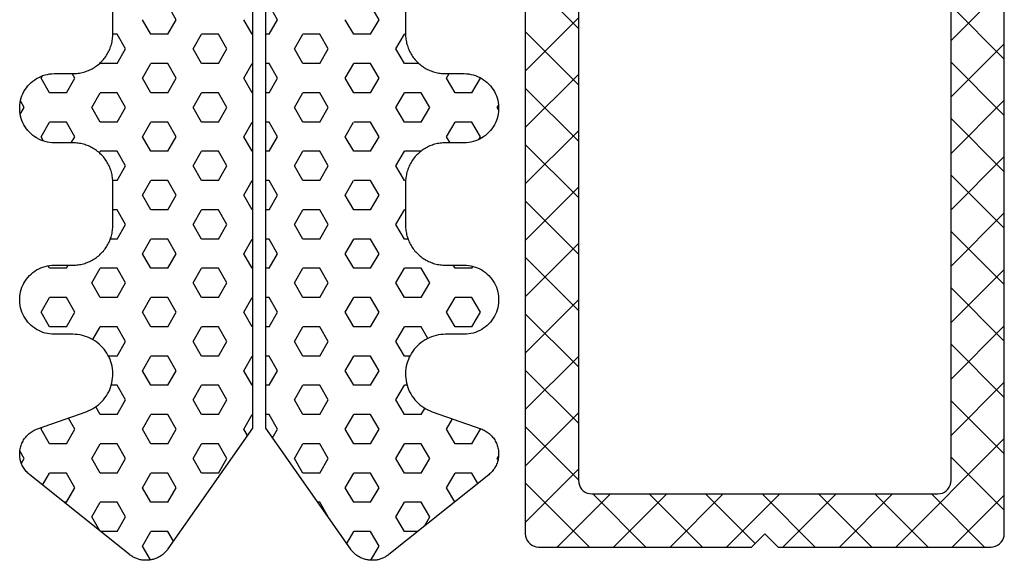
# Model space of a CAD drawing. Extents: x 4615668 to 9294084, y 5325188 to 10688993.
# Tile 68 of 256: x 4635353.12 to 4635356.82, y 5331513.1 to 5331515.13. Entities that reach past the tile are written whole.
import ezdxf

# ---------------------------------------------------------------- set-up
doc = ezdxf.new("R2010")
doc.units = 0
doc.header["$MEASUREMENT"] = 0
doc.layers.add('CrossSectionsProfils', color=7, linetype='Continuous')

# ---------------------------------------------------------------- blocks, each defined once
blk = doc.blocks.new('Hatch84418', base_point=(6053.053, 1361.842))
at = {"layer": 'CrossSectionsProfils'}
for p, q in [((6443.55, 1322.671), (6443.867, 1323.221)), ((6447.36, 1322.671), (6447.677, 1323.221)), ((6451.17, 1322.671), (6451.487, 1323.221)), ((6443.868, 1322.121), (6443.55, 1322.671)), ((6444.502, 1322.121), (6444.82, 1322.671)), ((6447.678, 1322.121), (6447.36, 1322.671)), ((6448.312, 1322.121), (6448.63, 1322.671)), ((6451.488, 1322.121), (6451.17, 1322.671)), ((6452.123, 1322.121), (6452.44, 1322.671)), ((6442.552, 1322.121), (6442.597, 1322.121)), ((6442.915, 1321.571), (6442.598, 1322.121)), ((6443.867, 1322.121), (6444.502, 1322.121)), ((6445.455, 1321.571), (6445.772, 1322.121)), ((6445.772, 1322.121), (6446.407, 1322.121)), ((6446.725, 1321.572), (6446.408, 1322.121)), ((6447.677, 1322.121), (6447.803, 1322.121)), ((6448.303, 1322.121), (6448.312, 1322.121)), ((6449.265, 1321.571), (6449.583, 1322.121)), ((6449.583, 1322.121), (6450.217, 1322.121)), ((6450.535, 1321.571), (6450.217, 1322.121)), ((6451.487, 1322.121), (6452.123, 1322.121)), ((6453.075, 1321.571), (6453.392, 1322.121)), ((6453.393, 1322.121), (6453.554, 1322.121)), ((6442.597, 1321.021), (6442.915, 1321.571)), ((6445.772, 1321.022), (6445.455, 1321.572)), ((6446.407, 1321.021), (6446.725, 1321.571)), ((6449.583, 1321.022), (6449.265, 1321.572)), ((6450.217, 1321.021), (6450.535, 1321.571)), ((6453.393, 1321.022), (6453.075, 1321.572)), ((6442.05, 1321.021), (6442.597, 1321.021)), ((6443.55, 1320.471), (6443.867, 1321.021)), ((6443.867, 1321.021), (6444.502, 1321.021)), ((6444.82, 1320.472), (6444.502, 1321.022)), ((6445.772, 1321.021), (6446.407, 1321.021)), ((6447.36, 1320.471), (6447.677, 1321.021)), ((6447.677, 1321.021), (6447.803, 1321.021)), ((6448.303, 1321.021), (6448.312, 1321.021)), ((6448.63, 1320.472), (6448.312, 1321.021)), ((6449.583, 1321.021), (6450.217, 1321.021)), ((6451.17, 1320.471), (6451.487, 1321.021)), ((6451.487, 1321.021), (6452.123, 1321.021)), ((6452.44, 1320.472), (6452.123, 1321.021)), ((6453.393, 1321.021), (6454.027, 1321.021)), ((6454.027, 1321.021), (6454.038, 1321.039)), ((6441.01, 1320.472), (6440.912, 1320.642)), ((6454.979, 1320.471), (6455.078, 1320.642)), ((6439.74, 1320.471), (6439.753, 1320.495)), ((6440.058, 1319.922), (6439.74, 1320.472)), ((6440.692, 1319.922), (6441.01, 1320.472)), ((6443.868, 1319.922), (6443.55, 1320.472)), ((6444.502, 1319.922), (6444.82, 1320.471)), ((6447.678, 1319.922), (6447.36, 1320.472)), ((6448.312, 1319.922), (6448.63, 1320.471)), ((6451.487, 1319.922), (6451.17, 1320.472)), ((6452.122, 1319.922), (6452.44, 1320.471)), ((6455.297, 1319.922), (6454.98, 1320.472)), ((6455.932, 1319.922), (6456.25, 1320.471)), ((6456.25, 1320.471), (6456.197, 1320.564)), ((6440.057, 1319.922), (6440.692, 1319.922)), ((6441.645, 1319.372), (6441.962, 1319.922)), ((6441.962, 1319.922), (6442.597, 1319.922)), ((6442.915, 1319.372), (6442.598, 1319.922)), ((6443.867, 1319.922), (6444.502, 1319.922)), ((6445.455, 1319.371), (6445.772, 1319.921)), ((6445.772, 1319.922), (6446.407, 1319.922)), ((6446.725, 1319.372), (6446.408, 1319.922)), ((6447.677, 1319.922), (6447.803, 1319.922)), ((6448.303, 1319.922), (6448.312, 1319.922)), ((6449.265, 1319.372), (6449.583, 1319.922)), ((6449.583, 1319.922), (6450.217, 1319.922)), ((6450.535, 1319.372), (6450.218, 1319.922)), ((6451.487, 1319.922), (6452.123, 1319.922)), ((6453.075, 1319.372), (6453.393, 1319.922)), ((6453.393, 1319.922), (6454.027, 1319.922)), ((6454.345, 1319.372), (6454.027, 1319.922)), ((6455.297, 1319.922), (6455.932, 1319.922)), ((6456.885, 1319.372), (6457.024, 1319.614)), ((6439.056, 1319.286), (6439.105, 1319.372)), ((6439.105, 1319.372), (6439.059, 1319.452)), ((6441.962, 1318.822), (6441.645, 1319.372)), ((6442.597, 1318.822), (6442.915, 1319.372)), ((6445.772, 1318.822), (6445.455, 1319.372)), ((6446.407, 1318.822), (6446.725, 1319.372)), ((6449.583, 1318.822), (6449.265, 1319.372)), ((6450.217, 1318.822), (6450.535, 1319.371)), ((6453.393, 1318.822), (6453.075, 1319.372)), ((6454.027, 1318.822), (6454.345, 1319.372)), ((6457.033, 1319.115), (6456.885, 1319.372)), ((6439.74, 1318.272), (6440.058, 1318.822)), ((6440.057, 1318.822), (6440.692, 1318.822)), ((6441.01, 1318.272), (6440.692, 1318.822)), ((6441.962, 1318.822), (6442.597, 1318.822)), ((6443.55, 1318.272), (6443.868, 1318.822)), ((6443.867, 1318.822), (6444.502, 1318.822)), ((6444.82, 1318.272), (6444.503, 1318.822)), ((6445.772, 1318.822), (6446.407, 1318.822)), ((6447.36, 1318.272), (6447.677, 1318.822)), ((6447.677, 1318.822), (6447.803, 1318.822)), ((6448.303, 1318.822), (6448.312, 1318.822)), ((6448.63, 1318.272), (6448.312, 1318.822)), ((6449.583, 1318.822), (6450.217, 1318.822)), ((6451.17, 1318.272), (6451.487, 1318.822)), ((6451.487, 1318.822), (6452.123, 1318.822)), ((6452.44, 1318.272), (6452.123, 1318.822)), ((6453.393, 1318.822), (6454.027, 1318.822)), ((6454.98, 1318.272), (6455.297, 1318.822)), ((6455.297, 1318.822), (6455.932, 1318.822)), ((6456.25, 1318.272), (6455.933, 1318.822)), ((6439.801, 1318.166), (6439.74, 1318.272)), ((6440.877, 1318.042), (6441.01, 1318.272)), ((6443.868, 1317.722), (6443.55, 1318.272)), ((6444.502, 1317.722), (6444.82, 1318.272)), ((6447.678, 1317.722), (6447.36, 1318.272)), ((6448.312, 1317.722), (6448.63, 1318.272)), ((6451.488, 1317.722), (6451.17, 1318.272)), ((6452.123, 1317.722), (6452.44, 1318.272)), ((6455.113, 1318.042), (6454.98, 1318.272)), ((6456.154, 1318.106), (6456.25, 1318.272)), ((6441.978, 1317.722), (6442.597, 1317.722)), ((6442.915, 1317.172), (6442.598, 1317.722)), ((6443.867, 1317.722), (6444.502, 1317.722)), ((6445.455, 1317.172), (6445.772, 1317.722)), ((6445.772, 1317.722), (6446.407, 1317.722)), ((6446.725, 1317.172), (6446.408, 1317.722)), ((6447.677, 1317.722), (6447.803, 1317.722)), ((6448.303, 1317.722), (6448.312, 1317.722)), ((6449.265, 1317.172), (6449.583, 1317.722)), ((6449.583, 1317.722), (6450.217, 1317.722)), ((6450.535, 1317.172), (6450.218, 1317.722)), ((6451.487, 1317.722), (6452.123, 1317.722)), ((6453.075, 1317.172), (6453.392, 1317.722)), ((6453.393, 1317.722), (6454.027, 1317.722)), ((6454.06, 1317.666), (6454.027, 1317.722)), ((6442.598, 1316.622), (6442.915, 1317.172)), ((6445.772, 1316.622), (6445.455, 1317.172)), ((6446.407, 1316.622), (6446.725, 1317.172)), ((6449.583, 1316.622), (6449.265, 1317.172)), ((6450.217, 1316.622), (6450.535, 1317.172)), ((6453.393, 1316.622), (6453.075, 1317.172)), ((6442.55, 1316.622), (6442.597, 1316.622)), ((6443.55, 1316.072), (6443.867, 1316.622)), ((6443.867, 1316.622), (6444.502, 1316.622)), ((6444.82, 1316.072), (6444.503, 1316.622)), ((6445.772, 1316.622), (6446.407, 1316.622)), ((6447.36, 1316.072), (6447.677, 1316.622)), ((6447.677, 1316.622), (6447.803, 1316.622)), ((6448.303, 1316.622), (6448.312, 1316.622)), ((6448.63, 1316.072), (6448.312, 1316.622)), ((6449.583, 1316.622), (6450.217, 1316.622)), ((6451.17, 1316.072), (6451.487, 1316.622)), ((6451.487, 1316.622), (6452.123, 1316.622)), ((6452.44, 1316.072), (6452.123, 1316.622)), ((6453.393, 1316.622), (6453.556, 1316.622)), ((6443.868, 1315.522), (6443.55, 1316.072)), ((6444.502, 1315.522), (6444.82, 1316.072)), ((6447.678, 1315.522), (6447.36, 1316.072)), ((6448.312, 1315.522), (6448.63, 1316.072)), ((6451.488, 1315.522), (6451.17, 1316.072)), ((6452.122, 1315.522), (6452.44, 1316.072)), ((6442.553, 1315.522), (6442.597, 1315.522)), ((6442.915, 1314.972), (6442.598, 1315.522)), ((6443.867, 1315.522), (6444.502, 1315.522)), ((6445.455, 1314.972), (6445.772, 1315.522)), ((6445.772, 1315.522), (6446.407, 1315.522)), ((6446.725, 1314.972), (6446.408, 1315.522)), ((6447.677, 1315.522), (6447.803, 1315.522)), ((6448.303, 1315.522), (6448.312, 1315.522)), ((6449.265, 1314.972), (6449.583, 1315.522)), ((6449.583, 1315.522), (6450.217, 1315.522)), ((6450.535, 1314.972), (6450.218, 1315.522)), ((6451.487, 1315.522), (6452.123, 1315.522)), ((6453.075, 1314.972), (6453.393, 1315.522)), ((6453.393, 1315.522), (6453.553, 1315.522)), ((6442.597, 1314.422), (6442.915, 1314.972)), ((6445.772, 1314.422), (6445.455, 1314.972)), ((6446.407, 1314.422), (6446.725, 1314.972)), ((6449.583, 1314.422), (6449.265, 1314.972)), ((6450.217, 1314.422), (6450.535, 1314.972)), ((6453.393, 1314.422), (6453.075, 1314.972)), ((6442.46, 1314.422), (6442.597, 1314.422)), ((6443.55, 1313.872), (6443.868, 1314.422)), ((6443.867, 1314.422), (6444.502, 1314.422)), ((6444.82, 1313.873), (6444.502, 1314.422)), ((6445.772, 1314.422), (6446.407, 1314.422)), ((6447.36, 1313.872), (6447.677, 1314.422)), ((6447.677, 1314.422), (6447.803, 1314.422)), ((6448.303, 1314.422), (6448.312, 1314.422)), ((6448.63, 1313.873), (6448.312, 1314.423)), ((6449.583, 1314.422), (6450.217, 1314.422)), ((6451.17, 1313.872), (6451.487, 1314.422)), ((6451.487, 1314.422), (6452.123, 1314.422)), ((6452.44, 1313.872), (6452.123, 1314.422)), ((6453.393, 1314.422), (6453.646, 1314.422)), ((6443.868, 1313.323), (6443.55, 1313.872)), ((6444.502, 1313.322), (6444.82, 1313.872)), ((6447.678, 1313.323), (6447.36, 1313.872)), ((6448.312, 1313.322), (6448.63, 1313.872)), ((6451.488, 1313.323), (6451.17, 1313.873)), ((6452.123, 1313.322), (6452.44, 1313.872)), ((6440.058, 1313.323), (6440.015, 1313.397)), ((6440.057, 1313.322), (6440.692, 1313.322)), ((6440.692, 1313.323), (6440.761, 1313.442)), ((6441.645, 1312.772), (6441.962, 1313.322)), ((6441.962, 1313.322), (6442.597, 1313.322)), ((6442.915, 1312.773), (6442.598, 1313.323)), ((6443.867, 1313.322), (6444.502, 1313.322)), ((6445.455, 1312.773), (6445.772, 1313.323)), ((6445.772, 1313.322), (6446.407, 1313.322)), ((6446.725, 1312.773), (6446.408, 1313.323)), ((6447.677, 1313.322), (6447.803, 1313.322)), ((6448.303, 1313.322), (6448.312, 1313.322)), ((6449.265, 1312.772), (6449.583, 1313.322)), ((6449.583, 1313.322), (6450.217, 1313.322)), ((6450.535, 1312.773), (6450.218, 1313.323)), ((6451.487, 1313.322), (6452.123, 1313.322)), ((6453.075, 1312.772), (6453.393, 1313.322)), ((6453.393, 1313.322), (6454.027, 1313.322)), ((6454.345, 1312.773), (6454.028, 1313.323)), ((6455.297, 1313.323), (6455.229, 1313.442)), ((6455.297, 1313.322), (6455.932, 1313.322)), ((6455.933, 1313.322), (6455.989, 1313.42)), ((6441.962, 1312.223), (6441.645, 1312.773)), ((6442.598, 1312.222), (6442.915, 1312.772)), ((6445.772, 1312.223), (6445.455, 1312.773)), ((6446.407, 1312.222), (6446.725, 1312.772)), ((6449.583, 1312.223), (6449.265, 1312.773)), ((6450.217, 1312.222), (6450.535, 1312.772)), ((6453.393, 1312.223), (6453.075, 1312.773)), ((6454.027, 1312.223), (6454.345, 1312.773)), ((6456.885, 1312.772), (6456.887, 1312.777)), ((6456.926, 1312.702), (6456.886, 1312.771)), ((6439.74, 1311.673), (6440.058, 1312.223)), ((6440.057, 1312.223), (6440.692, 1312.223)), ((6441.01, 1311.673), (6440.692, 1312.223)), ((6441.962, 1312.223), (6442.597, 1312.223)), ((6443.55, 1311.673), (6443.867, 1312.223)), ((6443.867, 1312.223), (6444.502, 1312.223)), ((6444.82, 1311.673), (6444.502, 1312.223)), ((6445.772, 1312.223), (6446.407, 1312.223)), ((6447.36, 1311.673), (6447.677, 1312.223)), ((6447.677, 1312.223), (6447.803, 1312.223)), ((6448.303, 1312.223), (6448.312, 1312.223)), ((6448.63, 1311.673), (6448.312, 1312.223)), ((6449.583, 1312.223), (6450.217, 1312.223)), ((6451.17, 1311.673), (6451.487, 1312.223)), ((6451.487, 1312.223), (6452.123, 1312.223)), ((6452.44, 1311.673), (6452.123, 1312.223)), ((6453.393, 1312.223), (6454.027, 1312.223)), ((6454.98, 1311.672), (6455.297, 1312.222)), ((6455.297, 1312.223), (6455.932, 1312.223)), ((6456.25, 1311.673), (6455.932, 1312.223)), ((6440.058, 1311.123), (6439.74, 1311.673)), ((6440.692, 1311.123), (6441.01, 1311.672)), ((6443.868, 1311.123), (6443.55, 1311.673)), ((6444.502, 1311.123), (6444.82, 1311.673)), ((6447.678, 1311.123), (6447.36, 1311.673)), ((6448.312, 1311.123), (6448.63, 1311.673)), ((6451.488, 1311.123), (6451.17, 1311.673)), ((6452.123, 1311.123), (6452.44, 1311.672)), ((6455.298, 1311.123), (6454.98, 1311.673)), ((6455.932, 1311.123), (6456.25, 1311.673)), ((6440.057, 1311.123), (6440.692, 1311.123)), ((6441.712, 1310.689), (6441.962, 1311.123)), ((6441.962, 1311.123), (6442.597, 1311.123)), ((6442.915, 1310.573), (6442.598, 1311.123)), ((6443.867, 1311.123), (6444.502, 1311.123)), ((6445.455, 1310.573), (6445.772, 1311.123)), ((6445.772, 1311.123), (6446.407, 1311.123)), ((6446.725, 1310.573), (6446.408, 1311.123)), ((6447.677, 1311.123), (6447.803, 1311.123)), ((6448.303, 1311.123), (6448.312, 1311.123)), ((6449.265, 1310.573), (6449.583, 1311.123)), ((6449.583, 1311.123), (6450.217, 1311.123)), ((6450.535, 1310.573), (6450.218, 1311.123)), ((6451.487, 1311.123), (6452.123, 1311.123)), ((6453.075, 1310.573), (6453.393, 1311.123)), ((6453.393, 1311.123), (6454.027, 1311.123)), ((6454.306, 1310.641), (6454.028, 1311.123)), ((6455.297, 1311.123), (6455.932, 1311.123)), ((6442.597, 1310.023), (6442.915, 1310.573)), ((6445.772, 1310.023), (6445.455, 1310.573)), ((6446.407, 1310.023), (6446.725, 1310.573)), ((6449.583, 1310.023), (6449.265, 1310.573)), ((6450.217, 1310.023), (6450.535, 1310.573)), ((6453.393, 1310.023), (6453.075, 1310.573)), ((6442.39, 1310.023), (6442.597, 1310.023)), ((6443.55, 1309.473), (6443.867, 1310.023)), ((6443.867, 1310.023), (6444.502, 1310.023)), ((6444.82, 1309.473), (6444.502, 1310.023)), ((6445.772, 1310.023), (6446.407, 1310.023)), ((6447.36, 1309.473), (6447.677, 1310.023)), ((6447.677, 1310.023), (6447.803, 1310.023)), ((6448.303, 1310.023), (6448.312, 1310.023)), ((6448.63, 1309.473), (6448.312, 1310.023)), ((6449.583, 1310.023), (6450.217, 1310.023)), ((6451.17, 1309.473), (6451.487, 1310.023)), ((6451.487, 1310.023), (6452.123, 1310.023)), ((6452.44, 1309.473), (6452.123, 1310.023)), ((6453.393, 1310.023), (6453.717, 1310.023)), ((6443.868, 1308.923), (6443.55, 1309.473)), ((6444.502, 1308.923), (6444.82, 1309.473)), ((6447.678, 1308.923), (6447.36, 1309.473)), ((6448.312, 1308.923), (6448.63, 1309.473)), ((6451.488, 1308.923), (6451.17, 1309.473)), ((6452.123, 1308.923), (6452.44, 1309.473)), ((6442.493, 1308.923), (6442.597, 1308.923)), ((6442.915, 1308.373), (6442.597, 1308.923)), ((6443.867, 1308.923), (6444.502, 1308.923)), ((6445.455, 1308.373), (6445.772, 1308.923)), ((6445.772, 1308.923), (6446.407, 1308.923)), ((6446.725, 1308.373), (6446.408, 1308.923)), ((6447.677, 1308.923), (6447.803, 1308.923)), ((6448.303, 1308.923), (6448.312, 1308.923)), ((6449.265, 1308.373), (6449.583, 1308.923)), ((6449.583, 1308.923), (6450.217, 1308.923)), ((6450.535, 1308.373), (6450.218, 1308.923)), ((6451.487, 1308.923), (6452.123, 1308.923)), ((6453.075, 1308.373), (6453.393, 1308.923)), ((6453.393, 1308.923), (6453.613, 1308.923)), ((6442.597, 1307.823), (6442.915, 1308.373)), ((6445.772, 1307.823), (6445.455, 1308.373)), ((6446.408, 1307.823), (6446.725, 1308.373)), ((6449.583, 1307.823), (6449.265, 1308.373)), ((6450.218, 1307.823), (6450.535, 1308.373)), ((6453.393, 1307.823), (6453.075, 1308.373)), ((6441.963, 1307.823), (6441.828, 1308.057)), ((6454.027, 1307.823), (6454.194, 1308.112)), ((6441.01, 1307.273), (6440.788, 1307.659)), ((6441.962, 1307.823), (6442.597, 1307.823)), ((6443.55, 1307.273), (6443.868, 1307.823)), ((6443.867, 1307.823), (6444.502, 1307.823)), ((6444.82, 1307.273), (6444.502, 1307.823)), ((6445.772, 1307.823), (6446.407, 1307.823)), ((6447.36, 1307.273), (6447.677, 1307.823)), ((6447.677, 1307.823), (6447.803, 1307.823)), ((6448.303, 1307.823), (6448.312, 1307.823)), ((6448.63, 1307.273), (6448.312, 1307.823)), ((6449.583, 1307.823), (6450.217, 1307.823)), ((6451.17, 1307.273), (6451.487, 1307.823)), ((6451.487, 1307.823), (6452.123, 1307.823)), ((6452.44, 1307.274), (6452.123, 1307.823)), ((6453.393, 1307.823), (6454.027, 1307.823)), ((6454.98, 1307.273), (6455.222, 1307.693)), ((6439.74, 1307.273), (6439.753, 1307.296)), ((6440.058, 1306.724), (6439.74, 1307.273)), ((6440.692, 1306.723), (6441.01, 1307.273)), ((6443.868, 1306.724), (6443.55, 1307.273)), ((6444.502, 1306.723), (6444.82, 1307.273)), ((6447.548, 1306.947), (6447.36, 1307.273)), ((6448.494, 1307.038), (6448.63, 1307.273)), ((6451.488, 1306.723), (6451.17, 1307.273)), ((6452.123, 1306.723), (6452.44, 1307.273)), ((6455.298, 1306.723), (6454.98, 1307.273)), ((6455.932, 1306.723), (6456.25, 1307.273)), ((6456.25, 1307.273), (6456.208, 1307.347)), ((6440.057, 1306.723), (6440.692, 1306.723)), ((6441.645, 1306.173), (6441.962, 1306.723)), ((6441.962, 1306.723), (6442.597, 1306.723)), ((6442.915, 1306.173), (6442.598, 1306.723)), ((6443.867, 1306.723), (6444.502, 1306.723)), ((6445.455, 1306.173), (6445.772, 1306.723)), ((6445.772, 1306.723), (6446.407, 1306.723)), ((6446.725, 1306.174), (6446.408, 1306.724)), ((6449.265, 1306.173), (6449.583, 1306.723)), ((6449.583, 1306.723), (6450.217, 1306.723)), ((6450.535, 1306.174), (6450.218, 1306.724)), ((6451.487, 1306.723), (6452.123, 1306.723)), ((6453.075, 1306.173), (6453.392, 1306.724)), ((6453.393, 1306.723), (6454.027, 1306.723)), ((6454.345, 1306.174), (6454.028, 1306.724)), ((6455.297, 1306.723), (6455.932, 1306.723)), ((6439.105, 1306.174), (6439.057, 1306.256)), ((6439.077, 1306.126), (6439.104, 1306.173)), ((6441.963, 1305.624), (6441.645, 1306.174)), ((6442.598, 1305.623), (6442.915, 1306.173)), ((6445.772, 1305.624), (6445.455, 1306.173)), ((6446.407, 1305.623), (6446.725, 1306.173)), ((6449.583, 1305.624), (6449.265, 1306.174)), ((6450.217, 1305.624), (6450.535, 1306.173)), ((6453.393, 1305.624), (6453.075, 1306.174)), ((6454.027, 1305.624), (6454.345, 1306.173)), ((6456.885, 1306.173), (6457.046, 1306.454)), ((6456.99, 1305.992), (6456.885, 1306.173)), ((6439.834, 1305.237), (6440.058, 1305.623)), ((6440.057, 1305.623), (6440.692, 1305.623)), ((6441.01, 1305.074), (6440.693, 1305.624)), ((6441.962, 1305.623), (6442.597, 1305.623)), ((6443.55, 1305.073), (6443.868, 1305.623)), ((6443.867, 1305.623), (6444.502, 1305.623)), ((6444.82, 1305.074), (6444.502, 1305.624)), ((6445.772, 1305.623), (6446.407, 1305.623)), ((6449.583, 1305.623), (6450.217, 1305.623)), ((6451.17, 1305.073), (6451.487, 1305.623)), ((6451.487, 1305.623), (6452.123, 1305.623)), ((6452.44, 1305.074), (6452.123, 1305.624)), ((6453.393, 1305.623), (6454.027, 1305.623)), ((6454.98, 1305.074), (6455.297, 1305.624)), ((6455.297, 1305.623), (6455.932, 1305.623)), ((6456.193, 1305.173), (6455.933, 1305.624)), ((6440.703, 1304.542), (6441.01, 1305.074)), ((6443.868, 1304.524), (6443.55, 1305.074)), ((6444.502, 1304.524), (6444.82, 1305.073)), ((6451.488, 1304.524), (6451.17, 1305.074)), ((6452.122, 1304.524), (6452.439, 1305.074)), ((6455.298, 1304.524), (6454.98, 1305.074)), ((6441.645, 1303.974), (6441.962, 1304.523)), ((6441.962, 1304.524), (6442.597, 1304.524)), ((6442.915, 1303.974), (6442.598, 1304.524)), ((6443.867, 1304.524), (6444.502, 1304.524)), ((6445.455, 1303.974), (6445.772, 1304.523)), ((6445.772, 1304.524), (6445.852, 1304.524)), ((6451.487, 1304.524), (6452.123, 1304.524)), ((6453.075, 1303.974), (6453.392, 1304.524)), ((6453.393, 1304.524), (6454.027, 1304.524)), ((6454.345, 1303.974), (6454.028, 1304.524)), ((6455.297, 1304.524), (6455.381, 1304.524)), ((6441.845, 1303.628), (6441.645, 1303.974)), ((6442.598, 1303.424), (6442.915, 1303.974)), ((6445.46, 1303.965), (6445.455, 1303.974)), ((6453.393, 1303.424), (6453.075, 1303.974)), ((6454.045, 1303.455), (6454.345, 1303.974)), ((6442.1, 1303.424), (6442.597, 1303.424)), ((6443.55, 1302.874), (6443.868, 1303.424)), ((6443.867, 1303.424), (6444.502, 1303.424)), ((6444.764, 1302.971), (6444.502, 1303.424)), ((6451.278, 1303.062), (6451.487, 1303.424)), ((6451.487, 1303.424), (6452.123, 1303.424)), ((6452.44, 1302.874), (6452.123, 1303.424)), ((6453.393, 1303.424), (6454.006, 1303.424)), ((6443.856, 1302.344), (6443.55, 1302.874)), ((6452.141, 1302.356), (6452.44, 1302.874))]:
    blk.add_line(p, q, dxfattribs=at)
blk = doc.blocks.new('121040', base_point=(6448.053, 1341.842))
at = {"layer": 'CrossSectionsProfils', "flags": 128}
for points in [[(6444.623, 1302.768), (6447.803, 1307.311), (6447.803, 1330.34)], [(6448.303, 1330.34), (6448.303, 1307.311), (6451.484, 1302.768), (6451.505, 1302.74), (6451.526, 1302.713), (6451.548, 1302.686), (6451.572, 1302.66), (6451.596, 1302.635), (6451.621, 1302.611), (6451.646, 1302.588), (6451.673, 1302.565), (6451.701, 1302.544), (6451.729, 1302.523), (6451.758, 1302.504), (6451.787, 1302.485), (6451.817, 1302.468), (6451.848, 1302.452), (6451.879, 1302.436), (6451.911, 1302.422), (6451.943, 1302.409), (6451.976, 1302.397), (6452.009, 1302.386), (6452.042, 1302.377), (6452.076, 1302.368), (6452.11, 1302.361), (6452.144, 1302.355), (6452.179, 1302.35), (6452.213, 1302.346), (6452.248, 1302.343), (6452.283, 1302.342), (6452.317, 1302.342), (6452.352, 1302.343), (6452.387, 1302.345), (6452.421, 1302.349), (6452.456, 1302.354), (6452.49, 1302.359), (6452.524, 1302.366), (6452.558, 1302.375), (6452.591, 1302.384), (6452.625, 1302.395), (6452.657, 1302.406), (6452.689, 1302.419), (6452.722, 1302.433), (6452.753, 1302.448), (6452.784, 1302.465), (6452.814, 1302.482), (6452.843, 1302.5), (6452.873, 1302.519), (6452.9, 1302.54), (6452.928, 1302.561), (6452.928, 1302.561), (6456.678, 1305.561), (6456.713, 1305.59), (6456.746, 1305.621), (6456.778, 1305.653), (6456.809, 1305.686), (6456.837, 1305.721), (6456.865, 1305.757), (6456.891, 1305.795), (6456.915, 1305.833), (6456.937, 1305.873), (6456.957, 1305.913), (6456.976, 1305.955), (6456.992, 1305.997), (6457.007, 1306.04), (6457.02, 1306.083), (6457.03, 1306.127), (6457.039, 1306.172), (6457.045, 1306.216), (6457.05, 1306.261), (6457.053, 1306.307), (6457.053, 1306.352), (6457.052, 1306.397), (6457.048, 1306.442), (6457.043, 1306.487), (6457.035, 1306.532), (6457.025, 1306.576), (6457.014, 1306.62), (6457, 1306.663), (6456.985, 1306.706), (6456.967, 1306.748), (6456.948, 1306.789), (6456.927, 1306.829), (6456.904, 1306.868), (6456.879, 1306.906), (6456.853, 1306.943), (6456.825, 1306.978), (6456.795, 1307.012), (6456.764, 1307.045), (6456.731, 1307.077), (6456.697, 1307.107), (6456.662, 1307.135), (6456.625, 1307.162), (6456.588, 1307.187), (6456.549, 1307.21), (6456.509, 1307.232), (6456.468, 1307.252), (6456.427, 1307.27), (6456.384, 1307.286), (6456.384, 1307.286), (6454.557, 1307.926), (6454.474, 1307.958), (6454.392, 1307.995), (6454.313, 1308.037), (6454.236, 1308.084), (6454.163, 1308.135), (6454.092, 1308.19), (6454.025, 1308.249), (6453.962, 1308.313), (6453.903, 1308.38), (6453.848, 1308.45), (6453.796, 1308.523), (6453.75, 1308.6), (6453.708, 1308.679), (6453.671, 1308.76), (6453.639, 1308.844), (6453.611, 1308.929), (6453.589, 1309.016), (6453.572, 1309.104), (6453.561, 1309.192), (6453.555, 1309.282), (6453.554, 1309.371), (6453.558, 1309.46), (6453.568, 1309.549), (6453.583, 1309.638), (6453.603, 1309.725), (6453.628, 1309.811), (6453.659, 1309.895), (6453.694, 1309.977), (6453.735, 1310.057), (6453.78, 1310.134), (6453.829, 1310.209), (6453.883, 1310.28), (6453.941, 1310.348), (6454.003, 1310.413), (6454.069, 1310.474), (6454.138, 1310.53), (6454.21, 1310.583), (6454.286, 1310.631), (6454.364, 1310.674), (6454.445, 1310.713), (6454.528, 1310.747), (6454.612, 1310.776), (6454.699, 1310.799), (6454.786, 1310.818), (6454.875, 1310.831), (6454.964, 1310.839), (6455.053, 1310.842), (6455.053, 1310.842), (6455.753, 1310.842), (6455.84, 1310.845), (6455.927, 1310.853), (6456.012, 1310.868), (6456.097, 1310.888), (6456.18, 1310.914), (6456.261, 1310.945), (6456.34, 1310.982), (6456.416, 1311.023), (6456.489, 1311.07), (6456.559, 1311.122), (6456.625, 1311.178), (6456.688, 1311.238), (6456.746, 1311.302), (6456.8, 1311.371), (6456.849, 1311.442), (6456.894, 1311.517), (6456.933, 1311.595), (6456.967, 1311.675), (6456.995, 1311.757), (6457.018, 1311.84), (6457.035, 1311.926), (6457.047, 1312.012), (6457.053, 1312.098), (6457.053, 1312.185), (6457.047, 1312.272), (6457.035, 1312.358), (6457.018, 1312.443), (6456.995, 1312.527), (6456.967, 1312.609), (6456.933, 1312.689), (6456.894, 1312.767), (6456.849, 1312.841), (6456.8, 1312.913), (6456.746, 1312.981), (6456.688, 1313.046), (6456.625, 1313.106), (6456.559, 1313.162), (6456.489, 1313.214), (6456.416, 1313.26), (6456.34, 1313.302), (6456.261, 1313.339), (6456.18, 1313.37), (6456.097, 1313.396), (6456.012, 1313.416), (6455.927, 1313.43), (6455.84, 1313.439), (6455.753, 1313.442), (6455.753, 1313.442), (6455.053, 1313.442), (6455.003, 1313.443), (6454.953, 1313.445), (6454.903, 1313.449), (6454.854, 1313.455), (6454.804, 1313.463), (6454.755, 1313.472), (6454.706, 1313.483), (6454.657, 1313.495), (6454.609, 1313.509), (6454.562, 1313.525), (6454.514, 1313.542), (6454.468, 1313.561), (6454.422, 1313.581), (6454.377, 1313.603), (6454.333, 1313.626), (6454.289, 1313.651), (6454.246, 1313.677), (6454.205, 1313.705), (6454.164, 1313.734), (6454.124, 1313.765), (6454.085, 1313.796), (6454.047, 1313.829), (6454.011, 1313.864), (6453.975, 1313.899), (6453.941, 1313.936), (6453.908, 1313.973), (6453.876, 1314.012), (6453.846, 1314.052), (6453.817, 1314.093), (6453.789, 1314.135), (6453.763, 1314.177), (6453.738, 1314.221), (6453.715, 1314.265), (6453.693, 1314.31), (6453.672, 1314.356), (6453.654, 1314.403), (6453.636, 1314.45), (6453.621, 1314.497), (6453.607, 1314.546), (6453.594, 1314.594), (6453.583, 1314.643), (6453.574, 1314.692), (6453.567, 1314.742), (6453.561, 1314.792), (6453.557, 1314.842), (6453.554, 1314.892), (6453.553, 1314.942), (6453.553, 1314.942), (6453.553, 1316.542), (6453.554, 1316.592), (6453.557, 1316.642), (6453.561, 1316.692), (6453.567, 1316.742), (6453.574, 1316.791), (6453.583, 1316.841), (6453.594, 1316.89), (6453.607, 1316.938), (6453.621, 1316.986), (6453.636, 1317.034), (6453.654, 1317.081), (6453.672, 1317.127), (6453.693, 1317.173), (6453.715, 1317.218), (6453.738, 1317.263), (6453.763, 1317.306), (6453.789, 1317.349), (6453.817, 1317.391), (6453.846, 1317.432), (6453.876, 1317.471), (6453.908, 1317.51), (6453.941, 1317.548), (6453.975, 1317.585), (6454.011, 1317.62), (6454.047, 1317.654), (6454.085, 1317.687), (6454.124, 1317.719), (6454.164, 1317.749), (6454.205, 1317.778), (6454.246, 1317.806), (6454.289, 1317.832), (6454.333, 1317.857), (6454.377, 1317.881), (6454.422, 1317.902), (6454.468, 1317.923), (6454.514, 1317.942), (6454.562, 1317.959), (6454.609, 1317.974), (6454.657, 1317.989), (6454.706, 1318.001), (6454.755, 1318.012), (6454.804, 1318.021), (6454.854, 1318.028), (6454.903, 1318.034), (6454.953, 1318.038), (6455.003, 1318.041), (6455.053, 1318.042), (6455.053, 1318.042), (6455.753, 1318.042), (6455.84, 1318.045), (6455.927, 1318.053), (6456.012, 1318.068), (6456.097, 1318.088), (6456.18, 1318.114), (6456.261, 1318.145), (6456.34, 1318.182), (6456.416, 1318.223), (6456.489, 1318.27), (6456.559, 1318.322), (6456.625, 1318.378), (6456.688, 1318.438), (6456.746, 1318.502), (6456.8, 1318.571), (6456.849, 1318.642), (6456.894, 1318.717), (6456.933, 1318.795), (6456.967, 1318.875), (6456.995, 1318.957), (6457.018, 1319.04), (6457.035, 1319.126), (6457.047, 1319.212), (6457.053, 1319.298), (6457.053, 1319.385), (6457.047, 1319.472), (6457.035, 1319.558), (6457.018, 1319.643), (6456.995, 1319.727), (6456.967, 1319.809), (6456.933, 1319.889), (6456.894, 1319.967), (6456.849, 1320.041), (6456.8, 1320.113), (6456.746, 1320.181), (6456.688, 1320.246), (6456.625, 1320.306), (6456.559, 1320.362), (6456.489, 1320.414), (6456.416, 1320.46), (6456.34, 1320.502), (6456.261, 1320.539), (6456.18, 1320.57), (6456.097, 1320.596), (6456.012, 1320.616), (6455.927, 1320.63), (6455.84, 1320.639), (6455.753, 1320.642), (6455.753, 1320.642), (6455.053, 1320.642), (6455.003, 1320.643), (6454.953, 1320.645), (6454.903, 1320.649), (6454.854, 1320.655), (6454.804, 1320.663), (6454.755, 1320.672), (6454.706, 1320.683), (6454.657, 1320.695), (6454.609, 1320.709), (6454.562, 1320.725), (6454.514, 1320.742), (6454.468, 1320.761), (6454.422, 1320.781), (6454.377, 1320.803), (6454.333, 1320.826), (6454.289, 1320.851), (6454.246, 1320.877), (6454.205, 1320.905), (6454.164, 1320.934), (6454.124, 1320.965), (6454.085, 1320.996), (6454.047, 1321.029), (6454.011, 1321.064), (6453.975, 1321.099), (6453.941, 1321.136), (6453.908, 1321.173), (6453.876, 1321.212), (6453.846, 1321.252), (6453.817, 1321.293), (6453.789, 1321.335), (6453.763, 1321.377), (6453.738, 1321.421), (6453.715, 1321.465), (6453.693, 1321.51), (6453.672, 1321.556), (6453.654, 1321.603), (6453.636, 1321.65), (6453.621, 1321.697), (6453.607, 1321.745), (6453.594, 1321.794), (6453.583, 1321.843), (6453.574, 1321.892), (6453.567, 1321.942), (6453.561, 1321.992), (6453.557, 1322.042), (6453.554, 1322.092), (6453.553, 1322.142), (6453.553, 1322.142), (6453.553, 1323.742)], [(6442.553, 1323.742), (6442.553, 1322.142), (6442.553, 1322.092), (6442.55, 1322.042), (6442.546, 1321.992), (6442.54, 1321.942), (6442.533, 1321.892), (6442.523, 1321.843), (6442.513, 1321.794), (6442.5, 1321.745), (6442.486, 1321.697), (6442.47, 1321.65), (6442.453, 1321.603), (6442.435, 1321.556), (6442.414, 1321.51), (6442.392, 1321.465), (6442.369, 1321.421), (6442.344, 1321.377), (6442.318, 1321.335), (6442.29, 1321.293), (6442.261, 1321.252), (6442.23, 1321.212), (6442.199, 1321.173), (6442.166, 1321.136), (6442.132, 1321.099), (6442.096, 1321.064), (6442.06, 1321.029), (6442.022, 1320.996), (6441.983, 1320.965), (6441.943, 1320.934), (6441.902, 1320.905), (6441.86, 1320.877), (6441.818, 1320.851), (6441.774, 1320.826), (6441.73, 1320.803), (6441.685, 1320.781), (6441.639, 1320.761), (6441.593, 1320.742), (6441.545, 1320.725), (6441.498, 1320.709), (6441.45, 1320.695), (6441.401, 1320.683), (6441.352, 1320.672), (6441.303, 1320.663), (6441.253, 1320.655), (6441.204, 1320.649), (6441.154, 1320.645), (6441.104, 1320.643), (6441.053, 1320.642), (6441.053, 1320.642), (6440.354, 1320.642), (6440.267, 1320.639), (6440.18, 1320.63), (6440.095, 1320.616), (6440.01, 1320.596), (6439.927, 1320.57), (6439.846, 1320.539), (6439.767, 1320.502), (6439.691, 1320.46), (6439.618, 1320.414), (6439.548, 1320.362), (6439.481, 1320.306), (6439.419, 1320.246), (6439.361, 1320.181), (6439.307, 1320.113), (6439.258, 1320.041), (6439.213, 1319.967), (6439.174, 1319.889), (6439.14, 1319.809), (6439.112, 1319.727), (6439.089, 1319.643), (6439.072, 1319.558), (6439.06, 1319.472), (6439.054, 1319.385), (6439.054, 1319.298), (6439.06, 1319.212), (6439.072, 1319.126), (6439.089, 1319.04), (6439.112, 1318.957), (6439.14, 1318.875), (6439.174, 1318.795), (6439.213, 1318.717), (6439.258, 1318.642), (6439.307, 1318.571), (6439.361, 1318.502), (6439.419, 1318.438), (6439.481, 1318.378), (6439.548, 1318.322), (6439.618, 1318.27), (6439.691, 1318.223), (6439.767, 1318.182), (6439.846, 1318.145), (6439.927, 1318.114), (6440.01, 1318.088), (6440.095, 1318.068), (6440.18, 1318.053), (6440.267, 1318.045), (6440.354, 1318.042), (6440.354, 1318.042), (6441.053, 1318.042), (6441.104, 1318.041), (6441.154, 1318.038), (6441.204, 1318.034), (6441.253, 1318.028), (6441.303, 1318.021), (6441.352, 1318.012), (6441.401, 1318.001), (6441.45, 1317.989), (6441.498, 1317.974), (6441.545, 1317.959), (6441.593, 1317.942), (6441.639, 1317.923), (6441.685, 1317.902), (6441.73, 1317.881), (6441.774, 1317.857), (6441.818, 1317.832), (6441.86, 1317.806), (6441.902, 1317.778), (6441.943, 1317.749), (6441.983, 1317.719), (6442.022, 1317.687), (6442.06, 1317.654), (6442.096, 1317.62), (6442.132, 1317.585), (6442.166, 1317.548), (6442.199, 1317.51), (6442.23, 1317.471), (6442.261, 1317.432), (6442.29, 1317.391), (6442.318, 1317.349), (6442.344, 1317.306), (6442.369, 1317.263), (6442.392, 1317.218), (6442.414, 1317.173), (6442.435, 1317.127), (6442.453, 1317.081), (6442.47, 1317.034), (6442.486, 1316.986), (6442.5, 1316.938), (6442.513, 1316.89), (6442.523, 1316.841), (6442.533, 1316.791), (6442.54, 1316.742), (6442.546, 1316.692), (6442.55, 1316.642), (6442.553, 1316.592), (6442.553, 1316.542), (6442.553, 1316.542), (6442.553, 1314.942), (6442.553, 1314.892), (6442.55, 1314.842), (6442.546, 1314.792), (6442.54, 1314.742), (6442.533, 1314.692), (6442.523, 1314.643), (6442.513, 1314.594), (6442.5, 1314.546), (6442.486, 1314.497), (6442.47, 1314.45), (6442.453, 1314.403), (6442.435, 1314.356), (6442.414, 1314.31), (6442.392, 1314.265), (6442.369, 1314.221), (6442.344, 1314.177), (6442.318, 1314.135), (6442.29, 1314.093), (6442.261, 1314.052), (6442.23, 1314.012), (6442.199, 1313.973), (6442.166, 1313.936), (6442.132, 1313.899), (6442.096, 1313.864), (6442.06, 1313.829), (6442.022, 1313.796), (6441.983, 1313.765), (6441.943, 1313.734), (6441.902, 1313.705), (6441.86, 1313.677), (6441.818, 1313.651), (6441.774, 1313.626), (6441.73, 1313.603), (6441.685, 1313.581), (6441.639, 1313.561), (6441.593, 1313.542), (6441.545, 1313.525), (6441.498, 1313.509), (6441.45, 1313.495), (6441.401, 1313.483), (6441.352, 1313.472), (6441.303, 1313.463), (6441.253, 1313.455), (6441.204, 1313.449), (6441.154, 1313.445), (6441.104, 1313.443), (6441.053, 1313.442), (6441.053, 1313.442), (6440.354, 1313.442), (6440.267, 1313.439), (6440.18, 1313.43), (6440.095, 1313.416), (6440.01, 1313.396), (6439.927, 1313.37), (6439.846, 1313.339), (6439.767, 1313.302), (6439.691, 1313.26), (6439.618, 1313.214), (6439.548, 1313.162), (6439.481, 1313.106), (6439.419, 1313.046), (6439.361, 1312.981), (6439.307, 1312.913), (6439.258, 1312.841), (6439.213, 1312.767), (6439.174, 1312.689), (6439.14, 1312.609), (6439.112, 1312.527), (6439.089, 1312.443), (6439.072, 1312.358), (6439.06, 1312.272), (6439.054, 1312.185), (6439.054, 1312.098), (6439.06, 1312.012), (6439.072, 1311.926), (6439.089, 1311.84), (6439.112, 1311.757), (6439.14, 1311.675), (6439.174, 1311.595), (6439.213, 1311.517), (6439.258, 1311.442), (6439.307, 1311.371), (6439.361, 1311.302), (6439.419, 1311.238), (6439.481, 1311.178), (6439.548, 1311.122), (6439.618, 1311.07), (6439.691, 1311.023), (6439.767, 1310.982), (6439.846, 1310.945), (6439.927, 1310.914), (6440.01, 1310.888), (6440.095, 1310.868), (6440.18, 1310.853), (6440.267, 1310.845), (6440.354, 1310.842), (6440.354, 1310.842), (6441.053, 1310.842), (6441.143, 1310.839), (6441.232, 1310.831), (6441.32, 1310.818), (6441.408, 1310.799), (6441.494, 1310.776), (6441.579, 1310.747), (6441.662, 1310.713), (6441.743, 1310.674), (6441.821, 1310.631), (6441.896, 1310.583), (6441.969, 1310.53), (6442.038, 1310.474), (6442.104, 1310.413), (6442.166, 1310.348), (6442.224, 1310.28), (6442.278, 1310.209), (6442.327, 1310.134), (6442.372, 1310.057), (6442.413, 1309.977), (6442.448, 1309.895), (6442.479, 1309.811), (6442.504, 1309.725), (6442.524, 1309.638), (6442.539, 1309.549), (6442.549, 1309.46), (6442.553, 1309.371), (6442.552, 1309.282), (6442.546, 1309.192), (6442.534, 1309.104), (6442.518, 1309.016), (6442.496, 1308.929), (6442.468, 1308.844), (6442.436, 1308.76), (6442.399, 1308.679), (6442.357, 1308.6), (6442.311, 1308.523), (6442.259, 1308.45), (6442.204, 1308.38), (6442.145, 1308.313), (6442.082, 1308.249), (6442.014, 1308.19), (6441.944, 1308.135), (6441.871, 1308.084), (6441.794, 1308.037), (6441.715, 1307.995), (6441.633, 1307.958), (6441.55, 1307.926), (6441.55, 1307.926), (6439.723, 1307.286), (6439.68, 1307.27), (6439.639, 1307.252), (6439.598, 1307.232), (6439.558, 1307.21), (6439.519, 1307.187), (6439.481, 1307.162), (6439.445, 1307.135), (6439.409, 1307.107), (6439.375, 1307.077), (6439.343, 1307.045), (6439.312, 1307.012), (6439.282, 1306.978), (6439.254, 1306.943), (6439.228, 1306.906), (6439.203, 1306.868), (6439.18, 1306.829), (6439.159, 1306.789), (6439.14, 1306.748), (6439.122, 1306.706), (6439.106, 1306.663), (6439.093, 1306.62), (6439.082, 1306.576), (6439.072, 1306.532), (6439.064, 1306.487), (6439.059, 1306.442), (6439.055, 1306.397), (6439.054, 1306.352), (6439.054, 1306.307), (6439.057, 1306.261), (6439.062, 1306.216), (6439.068, 1306.172), (6439.077, 1306.127), (6439.087, 1306.083), (6439.1, 1306.04), (6439.115, 1305.997), (6439.131, 1305.955), (6439.15, 1305.913), (6439.17, 1305.873), (6439.192, 1305.833), (6439.216, 1305.795), (6439.242, 1305.757), (6439.27, 1305.721), (6439.298, 1305.686), (6439.329, 1305.653), (6439.361, 1305.621), (6439.394, 1305.59), (6439.429, 1305.561), (6439.429, 1305.561), (6443.179, 1302.561), (6443.206, 1302.54), (6443.234, 1302.519), (6443.264, 1302.5), (6443.293, 1302.482), (6443.323, 1302.465), (6443.354, 1302.448), (6443.385, 1302.433), (6443.417, 1302.419), (6443.45, 1302.406), (6443.482, 1302.395), (6443.516, 1302.384), (6443.549, 1302.375), (6443.583, 1302.366), (6443.617, 1302.359), (6443.651, 1302.354), (6443.686, 1302.349), (6443.72, 1302.345), (6443.755, 1302.343), (6443.79, 1302.342), (6443.824, 1302.342), (6443.859, 1302.343), (6443.894, 1302.346), (6443.928, 1302.35), (6443.963, 1302.355), (6443.997, 1302.361), (6444.031, 1302.368), (6444.064, 1302.377), (6444.098, 1302.386), (6444.131, 1302.397), (6444.164, 1302.409), (6444.196, 1302.422), (6444.228, 1302.436), (6444.259, 1302.452), (6444.29, 1302.468), (6444.32, 1302.485), (6444.349, 1302.504), (6444.378, 1302.523), (6444.406, 1302.544), (6444.434, 1302.565), (6444.46, 1302.588), (6444.486, 1302.611), (6444.511, 1302.635), (6444.535, 1302.66), (6444.559, 1302.686), (6444.581, 1302.713), (6444.602, 1302.74), (6444.623, 1302.768), (6444.623, 1302.768)]]:
    blk.add_lwpolyline(points, dxfattribs=at)
at = {"layer": 'CrossSectionsProfils'}
blk.add_blockref('Hatch84418', (6053.053, 1361.842), dxfattribs=at)
blk = doc.blocks.new('Hatch84421', base_point=(385, 59))
at = {"layer": 'CrossSectionsProfils', "color": 253, "true_color": 0xadadad}
for p, q in [((2, 19.502), (0, 21.502)), ((16, 19.046), (18, 21.046)), ((18, 18.351), (16, 20.351)), ((0, 17.895), (2, 19.895)), ((2, 17.38), (0, 19.38)), ((16, 16.925), (18, 18.925)), ((18, 16.23), (16, 18.23)), ((0, 15.774), (2, 17.774)), ((2, 15.259), (0, 17.259)), ((16, 14.804), (18, 16.804)), ((18, 14.108), (16, 16.108)), ((0, 13.653), (2, 15.653)), ((2, 13.138), (0, 15.138)), ((16, 12.682), (18, 14.682)), ((18, 11.987), (16, 13.987)), ((0, 11.531), (2, 13.531)), ((2, 11.016), (0, 13.016)), ((16, 10.561), (18, 12.561)), ((18, 9.866), (16, 11.866)), ((0, 9.41), (2, 11.41)), ((2, 8.895), (0, 10.895)), ((16, 8.44), (18, 10.44)), ((18, 7.744), (16, 9.744)), ((0, 7.289), (2, 9.289)), ((2, 6.774), (0, 8.774)), ((16, 6.318), (18, 8.318)), ((18, 5.623), (16, 7.623)), ((0, 5.167), (2, 7.167)), ((2, 4.652), (0, 6.652)), ((16, 4.197), (18, 6.197)), ((18, 3.502), (16, 5.502)), ((0, 3.046), (2, 5.046)), ((2, 2.531), (0, 4.531)), ((13.924, 0), (18, 4.076)), ((18, 1.38), (16, 3.38)), ((0, 0.925), (2, 2.925)), ((2.41, 0), (0, 2.41)), ((1.196, 0), (3.196, 2)), ((4.531, 0), (2.531, 2)), ((3.318, 0), (5.318, 2)), ((6.652, 0), (4.652, 2)), ((5.439, 0), (7.439, 2)), ((8.637, 0.137), (6.774, 2)), ((7.56, 0), (9.56, 2)), ((10.895, 0), (8.895, 2)), ((9.682, 0), (11.682, 2)), ((13.016, 0), (11.016, 2)), ((11.803, 0), (13.803, 2)), ((15.138, 0), (13.138, 2)), ((17.259, 0), (15.259, 2)), ((16.046, 0), (18, 1.954))]:
    blk.add_line(p, q, dxfattribs=at)
blk = doc.blocks.new('_009248', base_point=(23, -2))
at = {"layer": 'CrossSectionsProfils', "color": 1}
for p, q in [((0, 45.5), (0, 0.5)), ((18, 0.5), (18, 45.5)), ((2, 21.5), (2, 2.5)), ((16, 2.5), (16, 21.5)), ((2, 2.5), (2.008, 2.413)), ((2.008, 2.413), (2.03, 2.329)), ((2.03, 2.329), (2.067, 2.25)), ((2.067, 2.25), (2.117, 2.179)), ((15.883, 2.179), (15.933, 2.25)), ((15.933, 2.25), (15.97, 2.329)), ((15.97, 2.329), (15.992, 2.413)), ((15.992, 2.413), (16, 2.5)), ((2.117, 2.179), (2.179, 2.117)), ((2.179, 2.117), (2.25, 2.067)), ((2.25, 2.067), (2.329, 2.03)), ((2.329, 2.03), (2.413, 2.008)), ((2.413, 2.008), (2.5, 2)), ((2.5, 2), (15.5, 2)), ((15.5, 2), (15.587, 2.008)), ((15.587, 2.008), (15.671, 2.03)), ((15.671, 2.03), (15.75, 2.067)), ((15.75, 2.067), (15.821, 2.117)), ((15.821, 2.117), (15.883, 2.179)), ((0, 0.5), (0.008, 0.413)), ((0.008, 0.413), (0.03, 0.329)), ((8.5, 0), (9, 0.5)), ((9, 0.5), (9.5, 0)), ((17.97, 0.329), (17.992, 0.413)), ((17.992, 0.413), (18, 0.5)), ((0.03, 0.329), (0.067, 0.25)), ((0.067, 0.25), (0.117, 0.179)), ((0.117, 0.179), (0.179, 0.117)), ((0.179, 0.117), (0.25, 0.067)), ((0.25, 0.067), (0.329, 0.03)), ((0.329, 0.03), (0.413, 0.008)), ((0.413, 0.008), (0.5, 0)), ((0.5, 0), (8.5, 0)), ((9.5, 0), (17.5, 0)), ((17.5, 0), (17.587, 0.008)), ((17.587, 0.008), (17.671, 0.03)), ((17.671, 0.03), (17.75, 0.067)), ((17.75, 0.067), (17.821, 0.117)), ((17.821, 0.117), (17.883, 0.179)), ((17.883, 0.179), (17.933, 0.25)), ((17.933, 0.25), (17.97, 0.329))]:
    blk.add_line(p, q, dxfattribs=at)
at = {"layer": 'CrossSectionsProfils'}
blk.add_blockref('Hatch84421', (385, 59), dxfattribs=at)

msp = doc.modelspace()

# ---------------------------------------------------------------- block references
at = {"layer": 'CrossSectionsProfils', "xscale": 0.1, "yscale": 0.1, "zscale": 0.1}
msp.add_blockref('_009248', (4635357.3169, 5331512.9496), dxfattribs=at)
at = {"layer": 'CrossSectionsProfils', "xscale": 0.1, "yscale": -0.1, "zscale": 0.1, "rotation": 180}
msp.add_blockref('121040', (4635354.0168, 5331517.0496), dxfattribs=at)

doc.saveas('drawing.dxf')
